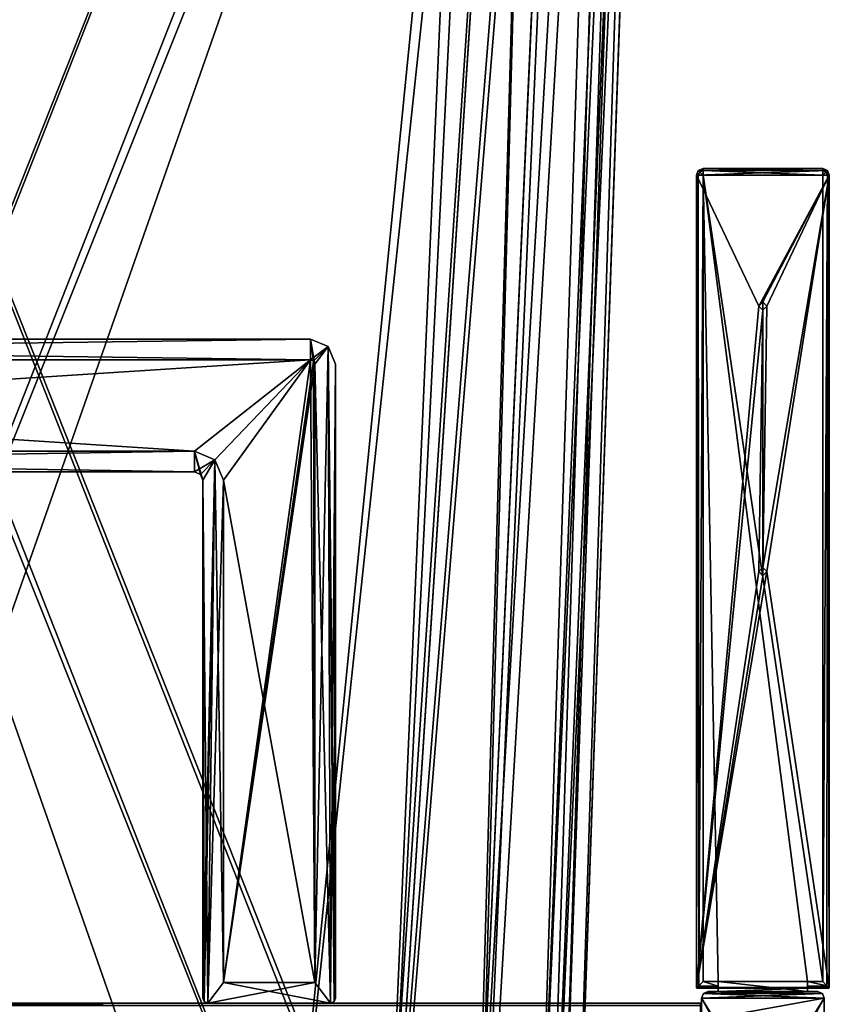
# Model space of a CAD drawing. Header units: millimetres. Extents: x -294 to 294, y -42 to 416.
# Tile 195 of 236: x 170 to 268, y 69 to 188. Entities that reach past the tile are written whole.
import ezdxf

# ---------------------------------------------------------------- set-up
doc = ezdxf.new("R2010")
doc.units = ezdxf.units.MM
doc.header["$LTSCALE"] = 65.185185
for name, color, linetype in [('10', 7, 'CONTINUOUS'), ('100', 7, 'CONTINUOUS'), ('101', 7, 'CONTINUOUS'), ('102', 7, 'CONTINUOUS'), ('103', 7, 'CONTINUOUS'), ('104', 7, 'CONTINUOUS'), ('11', 7, 'CONTINUOUS'), ('12', 7, 'CONTINUOUS'), ('2994', 7, 'CONTINUOUS'), ('2997', 7, 'CONTINUOUS'), ('3008', 7, 'CONTINUOUS'), ('3042', 7, 'CONTINUOUS'), ('3058', 7, 'CONTINUOUS'), ('3095', 7, 'CONTINUOUS'), ('3178', 7, 'CONTINUOUS'), ('3200', 7, 'CONTINUOUS'), ('3222', 7, 'CONTINUOUS'), ('3331', 7, 'CONTINUOUS'), ('63', 7, 'CONTINUOUS'), ('65', 7, 'CONTINUOUS'), ('68', 7, 'CONTINUOUS'), ('69', 7, 'CONTINUOUS'), ('70', 7, 'CONTINUOUS'), ('71', 7, 'CONTINUOUS'), ('72', 7, 'CONTINUOUS'), ('73', 7, 'CONTINUOUS'), ('74', 7, 'CONTINUOUS'), ('75', 7, 'CONTINUOUS'), ('76', 7, 'CONTINUOUS'), ('786', 7, 'CONTINUOUS'), ('787', 7, 'CONTINUOUS'), ('788', 7, 'CONTINUOUS'), ('789', 7, 'CONTINUOUS'), ('790', 7, 'CONTINUOUS'), ('791', 7, 'CONTINUOUS'), ('792', 7, 'CONTINUOUS'), ('793', 7, 'CONTINUOUS'), ('794', 7, 'CONTINUOUS'), ('795', 7, 'CONTINUOUS'), ('796', 7, 'CONTINUOUS'), ('797', 7, 'CONTINUOUS'), ('798', 7, 'CONTINUOUS'), ('799', 7, 'CONTINUOUS'), ('800', 7, 'CONTINUOUS'), ('801', 7, 'CONTINUOUS'), ('802', 7, 'CONTINUOUS'), ('803', 7, 'CONTINUOUS'), ('804', 7, 'CONTINUOUS'), ('805', 7, 'CONTINUOUS'), ('806', 7, 'CONTINUOUS'), ('807', 7, 'CONTINUOUS'), ('808', 7, 'CONTINUOUS'), ('814', 7, 'CONTINUOUS'), ('84', 7, 'CONTINUOUS'), ('85', 7, 'CONTINUOUS'), ('850', 7, 'CONTINUOUS'), ('851', 7, 'CONTINUOUS'), ('86', 7, 'CONTINUOUS'), ('87', 7, 'CONTINUOUS'), ('88', 7, 'CONTINUOUS'), ('89', 7, 'CONTINUOUS'), ('899', 7, 'CONTINUOUS'), ('9', 7, 'CONTINUOUS'), ('90', 7, 'CONTINUOUS'), ('900', 7, 'CONTINUOUS'), ('901', 7, 'CONTINUOUS'), ('902', 7, 'CONTINUOUS'), ('905', 7, 'CONTINUOUS'), ('906', 7, 'CONTINUOUS'), ('93', 7, 'CONTINUOUS'), ('95', 7, 'CONTINUOUS'), ('96', 7, 'CONTINUOUS'), ('99', 7, 'CONTINUOUS')]:
    doc.layers.add(name, color=color, linetype=linetype)

msp = doc.modelspace()

# ---------------------------------------------------------------- linework, layer by layer
at = {"layer": '10', "color": 250, "linetype": 'Continuous', "true_color": 0x404040}
for points in [[(252, -16, -447), (252, 69, -432.59), (252, 68.71, -431.89), (252, -16, -447)], [(252, 69, -432.59), (252, -16, -447), (252, 69, -446), (252, 69, -432.59)], [(252, 69, -446), (252, -16, -447), (252, 68.71, -446.71), (252, 69, -446)]]:
    msp.add_3dface(points, dxfattribs=at)
at = {"layer": '100', "color": 250, "linetype": 'Continuous', "true_color": 0x404040}
for points in [[(205.5, 146, -446.3), (205.5, 71.5, -446.3), (205.5, 146, -440.55), (205.5, 146, -446.3)], [(205.5, 71.5, -446.3), (205.5, 71.5, -440.55), (205.5, 146, -440.55), (205.5, 71.5, -446.3)]]:
    msp.add_3dface(points, dxfattribs=at)
at = {"layer": '101', "color": 250, "linetype": 'Continuous', "true_color": 0x404040}
for points in [[(205.5, 71.5, -446.3), (194.5, 71.5, -446.3), (205.5, 71.5, -440.55), (205.5, 71.5, -446.3)], [(194.5, 71.5, -446.3), (194.5, 71.5, -440.55), (205.5, 71.5, -440.55), (194.5, 71.5, -446.3)]]:
    msp.add_3dface(points, dxfattribs=at)
at = {"layer": '102', "color": 250, "linetype": 'Continuous', "true_color": 0x404040}
for points in [[(194.5, 71.5, -446.3), (194.5, 132, -446.3), (194.5, 71.5, -440.55), (194.5, 71.5, -446.3)], [(194.5, 132, -446.3), (194.5, 132, -440.55), (194.5, 71.5, -440.55), (194.5, 132, -446.3)]]:
    msp.add_3dface(points, dxfattribs=at)
at = {"layer": '103', "color": 250, "linetype": 'Continuous', "true_color": 0x404040}
for points in [[(193.47, 134.47, -446.3), (191, 135.5, -446.3), (193.47, 134.47, -440.55), (193.47, 134.47, -446.3)], [(191, 135.5, -446.3), (191, 135.5, -440.55), (193.47, 134.47, -440.55), (191, 135.5, -446.3)], [(194.5, 132, -446.3), (193.47, 134.47, -446.3), (194.5, 132, -440.55), (194.5, 132, -446.3)], [(193.47, 134.47, -446.3), (193.47, 134.47, -440.55), (194.5, 132, -440.55), (193.47, 134.47, -446.3)]]:
    msp.add_3dface(points, dxfattribs=at)
at = {"layer": '104', "color": 250, "linetype": 'Continuous', "true_color": 0x404040}
for points in [[(191, 135.5, -446.3), (34, 135.5, -446.3), (191, 135.5, -440.55), (191, 135.5, -446.3)], [(34, 135.5, -446.3), (34, 135.5, -440.55), (191, 135.5, -440.55), (34, 135.5, -446.3)]]:
    msp.add_3dface(points, dxfattribs=at)
at = {"layer": '11', "color": 250, "linetype": 'Continuous', "true_color": 0x404040}
for points in [[(-252, 69, -446), (-252, 69, -432.59), (252, 69, -432.59), (-252, 69, -446)], [(-252, 69, -446), (252, 69, -432.59), (252, 69, -446), (-252, 69, -446)]]:
    msp.add_3dface(points, dxfattribs=at)
at = {"layer": '12', "color": 250, "linetype": 'Continuous', "true_color": 0x404040}
for points in [[(-252, 68.71, -446.71), (-252, 69, -446), (252, 68.71, -446.71), (-252, 68.71, -446.71)], [(-252, 69, -446), (252, 69, -446), (252, 68.71, -446.71), (-252, 69, -446)]]:
    msp.add_3dface(points, dxfattribs=at)
at = {"layer": '2994', "linetype": 'Continuous'}
for points in [[(245.3, 327, -27.32), (245.3, 327, -319.68), (235.24, 38.79, -301.14), (245.3, 327, -27.32)], [(235.24, 38.79, -45.86), (245.3, 327, -27.32), (235.24, 38.79, -46.54), (235.24, 38.79, -45.86)], [(235.24, 38.79, -46.54), (245.3, 327, -27.32), (235.24, 38.79, -300.46), (235.24, 38.79, -46.54)], [(235.24, 38.79, -300.46), (245.3, 327, -27.32), (235.24, 38.79, -301.14), (235.24, 38.79, -300.46)]]:
    msp.add_3dface(points, dxfattribs=at)
at = {"layer": '2997', "linetype": 'Continuous'}
for points in [[(233.18, 327, -15.2), (237.82, 327, -16.12), (214.64, 38.79, -25.26), (233.18, 327, -15.2)], [(214.64, 38.79, -25.26), (237.82, 327, -16.12), (224.94, 38.65, -28.02), (214.64, 38.79, -25.26)], [(237.82, 327, -16.12), (241.75, 327, -18.74), (224.94, 38.65, -28.02), (237.82, 327, -16.12)], [(224.94, 38.65, -28.02), (241.75, 327, -18.74), (232.47, 38.65, -35.56), (224.94, 38.65, -28.02)], [(245.3, 327, -27.32), (235.24, 38.79, -45.86), (232.47, 38.65, -35.56), (245.3, 327, -27.32)], [(244.38, 327, -22.67), (245.3, 327, -27.32), (232.47, 38.65, -35.56), (244.38, 327, -22.67)], [(241.75, 327, -18.74), (244.38, 327, -22.67), (232.47, 38.65, -35.56), (241.75, 327, -18.74)]]:
    msp.add_3dface(points, dxfattribs=at)
at = {"layer": '3008', "linetype": 'Continuous'}
for points in [[(233.18, 327, -15.2), (214.64, 38.79, -25.26), (100.32, 327, -15.2), (233.18, 327, -15.2)], [(214.64, 38.79, -25.26), (213.96, 38.79, -25.26), (100.32, 327, -15.2), (214.64, 38.79, -25.26)], [(100.32, 327, -15.2), (213.96, 38.79, -25.26), (119.54, 38.79, -25.26), (100.32, 327, -15.2)]]:
    msp.add_3dface(points, dxfattribs=at)
at = {"layer": '3042', "linetype": 'Continuous'}
for points in [[(224.94, 38.65, -318.98), (233.18, 327, -331.8), (214.64, 38.79, -321.74), (224.94, 38.65, -318.98)], [(237.83, 327, -330.88), (233.18, 327, -331.8), (224.94, 38.65, -318.98), (237.83, 327, -330.88)], [(241.76, 327, -328.25), (237.83, 327, -330.88), (224.94, 38.65, -318.98), (241.76, 327, -328.25)], [(232.47, 38.65, -311.44), (241.76, 327, -328.25), (224.94, 38.65, -318.98), (232.47, 38.65, -311.44)], [(235.24, 38.79, -301.14), (244.38, 327, -324.32), (232.47, 38.65, -311.44), (235.24, 38.79, -301.14)], [(244.38, 327, -324.32), (241.76, 327, -328.25), (232.47, 38.65, -311.44), (244.38, 327, -324.32)], [(235.24, 38.79, -301.14), (245.3, 327, -319.68), (244.38, 327, -324.32), (235.24, 38.79, -301.14)]]:
    msp.add_3dface(points, dxfattribs=at)
at = {"layer": '3058', "linetype": 'Continuous'}
for points in [[(118.86, 38.79, -321.74), (233.18, 327, -331.8), (100.32, 327, -331.8), (118.86, 38.79, -321.74)], [(119.54, 38.79, -321.74), (233.18, 327, -331.8), (118.86, 38.79, -321.74), (119.54, 38.79, -321.74)], [(213.96, 38.79, -321.74), (233.18, 327, -331.8), (119.54, 38.79, -321.74), (213.96, 38.79, -321.74)], [(214.64, 38.79, -321.74), (233.18, 327, -331.8), (213.96, 38.79, -321.74), (214.64, 38.79, -321.74)]]:
    msp.add_3dface(points, dxfattribs=at)
at = {"layer": '3095', "linetype": 'Continuous'}
for points in [[(247.06, 325.6, -27.4), (236.21, 15, -47.39), (245.46, 280, -34.1), (247.06, 325.6, -27.4)], [(247.06, 325.6, -319.6), (245.46, 280, -312.9), (236.21, 15, -286.52), (247.06, 325.6, -319.6)], [(236.21, 15, -299.61), (247.06, 325.6, -319.6), (236.21, 15, -286.52), (236.21, 15, -299.61)], [(245.46, 280, -312.9), (245.46, 280, -311.1), (236.21, 15, -47.39), (245.46, 280, -312.9)], [(236.21, 15, -47.39), (245.46, 280, -311.1), (245.46, 280, -35.9), (236.21, 15, -47.39)], [(236.21, 15, -60.48), (245.46, 280, -312.9), (236.21, 15, -47.39), (236.21, 15, -60.48)], [(245.46, 280, -312.9), (236.21, 15, -60.48), (236.21, 15, -286.52), (245.46, 280, -312.9)], [(245.46, 280, -34.1), (236.21, 15, -47.39), (245.46, 280, -35.9), (245.46, 280, -34.1)]]:
    msp.add_3dface(points, dxfattribs=at)
at = {"layer": '3178', "linetype": 'Continuous'}
for points in [[(233.1, 325.6, -333.56), (213.11, 15, -322.71), (226.4, 280, -331.96), (233.1, 325.6, -333.56)], [(213.11, 15, -322.71), (200.02, 15, -322.71), (107.1, 280, -331.96), (213.11, 15, -322.71)], [(200.02, 15, -322.71), (133.48, 15, -322.71), (107.1, 280, -331.96), (200.02, 15, -322.71)], [(108.9, 280, -331.96), (213.11, 15, -322.71), (107.1, 280, -331.96), (108.9, 280, -331.96)], [(224.6, 280, -331.96), (213.11, 15, -322.71), (108.9, 280, -331.96), (224.6, 280, -331.96)], [(226.4, 280, -331.96), (213.11, 15, -322.71), (224.6, 280, -331.96), (226.4, 280, -331.96)]]:
    msp.add_3dface(points, dxfattribs=at)
at = {"layer": '3200', "linetype": 'Continuous'}
for points in [[(233.1, 325.6, -13.44), (200.02, 15, -24.29), (213.11, 15, -24.29), (233.1, 325.6, -13.44)], [(200.02, 15, -24.29), (233.1, 325.6, -13.44), (226.4, 280, -15.04), (200.02, 15, -24.29)], [(108.9, 280, -15.04), (120.39, 15, -24.29), (224.6, 280, -15.04), (108.9, 280, -15.04)], [(120.39, 15, -24.29), (133.48, 15, -24.29), (226.4, 280, -15.04), (120.39, 15, -24.29)], [(224.6, 280, -15.04), (120.39, 15, -24.29), (226.4, 280, -15.04), (224.6, 280, -15.04)], [(133.48, 15, -24.29), (200.02, 15, -24.29), (226.4, 280, -15.04), (133.48, 15, -24.29)]]:
    msp.add_3dface(points, dxfattribs=at)
at = {"layer": '3222', "linetype": 'Continuous'}
for points in [[(233.1, 325.6, -13.44), (213.11, 15, -24.29), (224.67, 15, -27.38), (233.1, 325.6, -13.44)], [(242.96, 325.6, -17.52), (238.43, 325.6, -14.5), (224.67, 15, -27.38), (242.96, 325.6, -17.52)], [(242.96, 325.6, -17.52), (224.67, 15, -27.38), (233.11, 15, -35.82), (242.96, 325.6, -17.52)], [(238.43, 325.6, -14.5), (233.1, 325.6, -13.44), (224.67, 15, -27.38), (238.43, 325.6, -14.5)], [(246, 325.6, -22.06), (242.96, 325.6, -17.52), (233.11, 15, -35.82), (246, 325.6, -22.06)], [(236.21, 15, -47.39), (246, 325.6, -22.06), (233.11, 15, -35.82), (236.21, 15, -47.39)], [(247.06, 325.6, -27.4), (246, 325.6, -22.06), (236.21, 15, -47.39), (247.06, 325.6, -27.4)]]:
    msp.add_3dface(points, dxfattribs=at)
at = {"layer": '3331', "linetype": 'Continuous'}
for points in [[(233.1, 325.6, -333.56), (238.44, 325.6, -332.5), (213.11, 15, -322.71), (233.1, 325.6, -333.56)], [(238.44, 325.6, -332.5), (224.66, 15, -319.62), (213.11, 15, -322.71), (238.44, 325.6, -332.5)], [(238.44, 325.6, -332.5), (242.96, 325.6, -329.48), (224.66, 15, -319.62), (238.44, 325.6, -332.5)], [(242.96, 325.6, -329.48), (233.12, 15, -311.17), (224.66, 15, -319.62), (242.96, 325.6, -329.48)], [(242.96, 325.6, -329.48), (245.99, 325.6, -324.94), (233.12, 15, -311.17), (242.96, 325.6, -329.48)], [(245.99, 325.6, -324.94), (247.06, 325.6, -319.6), (233.12, 15, -311.17), (245.99, 325.6, -324.94)], [(247.06, 325.6, -319.6), (236.21, 15, -299.61), (233.12, 15, -311.17), (247.06, 325.6, -319.6)]]:
    msp.add_3dface(points, dxfattribs=at)
at = {"layer": '63', "color": 250, "linetype": 'Continuous', "true_color": 0x404040}
for points in [[(20, 149, -446.3), (205, 149, -446.3), (20, 146.5, -446.3), (20, 149, -446.3)], [(20, 146.5, -446.3), (205, 149, -446.3), (205, 146.5, -446.3), (20, 146.5, -446.3)], [(205, 149, -446.3), (207.12, 148.12, -446.3), (205, 146.5, -446.3), (205, 149, -446.3)], [(205, 146.5, -446.3), (207.12, 148.12, -446.3), (205.35, 146.35, -446.3), (205, 146.5, -446.3)], [(205.35, 146.35, -446.3), (207.12, 148.12, -446.3), (205.5, 146, -446.3), (205.35, 146.35, -446.3)], [(207.12, 148.12, -446.3), (207.4, 69, -446.3), (205.5, 71.5, -446.3), (207.12, 148.12, -446.3)], [(205.5, 146, -446.3), (207.12, 148.12, -446.3), (205.5, 71.5, -446.3), (205.5, 146, -446.3)], [(208, 146, -446.3), (207.4, 69, -446.3), (207.12, 148.12, -446.3), (208, 146, -446.3)], [(207.82, 69.18, -446.3), (207.4, 69, -446.3), (208, 146, -446.3), (207.82, 69.18, -446.3)], [(208, 69.6, -446.3), (207.82, 69.18, -446.3), (208, 146, -446.3), (208, 69.6, -446.3)], [(191, 133, -446.3), (34, 133, -446.3), (191, 135.5, -446.3), (191, 133, -446.3)], [(191, 135.5, -446.3), (34, 133, -446.3), (34, 135.5, -446.3), (191, 135.5, -446.3)], [(193.47, 134.47, -446.3), (191, 133, -446.3), (191, 135.5, -446.3), (193.47, 134.47, -446.3)], [(191.71, 132.71, -446.3), (191, 133, -446.3), (193.47, 134.47, -446.3), (191.71, 132.71, -446.3)], [(192, 132, -446.3), (191.71, 132.71, -446.3), (193.47, 134.47, -446.3), (192, 132, -446.3)], [(192, 69.6, -446.3), (192, 132, -446.3), (193.47, 134.47, -446.3), (192, 69.6, -446.3)], [(192.18, 69.18, -446.3), (192, 69.6, -446.3), (193.47, 134.47, -446.3), (192.18, 69.18, -446.3)], [(192.6, 69, -446.3), (192.18, 69.18, -446.3), (193.47, 134.47, -446.3), (192.6, 69, -446.3)], [(194.5, 132, -446.3), (192.6, 69, -446.3), (193.47, 134.47, -446.3), (194.5, 132, -446.3)], [(194.5, 71.5, -446.3), (192.6, 69, -446.3), (194.5, 132, -446.3), (194.5, 71.5, -446.3)], [(207.4, 69, -446.3), (192.6, 69, -446.3), (205.5, 71.5, -446.3), (207.4, 69, -446.3)], [(205.5, 71.5, -446.3), (192.6, 69, -446.3), (194.5, 71.5, -446.3), (205.5, 71.5, -446.3)]]:
    msp.add_3dface(points, dxfattribs=at)
at = {"layer": '65', "color": 250, "linetype": 'Continuous', "true_color": 0x404040}
for points in [[(205, 149, -432.3), (20, 149, -432.3), (205, 146.5, -432.3), (205, 149, -432.3)], [(205, 146.5, -432.3), (20, 149, -432.3), (20, 146.5, -432.3), (205, 146.5, -432.3)], [(207.12, 148.12, -432.3), (205, 149, -432.3), (205.5, 146, -432.3), (207.12, 148.12, -432.3)], [(205.5, 146, -432.3), (205, 149, -432.3), (205.35, 146.35, -432.3), (205.5, 146, -432.3)], [(205.35, 146.35, -432.3), (205, 149, -432.3), (205, 146.5, -432.3), (205.35, 146.35, -432.3)], [(207.4, 69, -432.3), (207.12, 148.12, -432.3), (205.5, 146, -432.3), (207.4, 69, -432.3)], [(208, 146, -432.3), (207.12, 148.12, -432.3), (208, 69.6, -432.3), (208, 146, -432.3)], [(208, 69.6, -432.3), (207.12, 148.12, -432.3), (207.82, 69.18, -432.3), (208, 69.6, -432.3)], [(207.82, 69.18, -432.3), (207.12, 148.12, -432.3), (207.4, 69, -432.3), (207.82, 69.18, -432.3)], [(205.5, 71.5, -432.3), (207.4, 69, -432.3), (205.5, 146, -432.3), (205.5, 71.5, -432.3)], [(34, 133, -432.3), (191, 133, -432.3), (34, 135.5, -432.3), (34, 133, -432.3)], [(34, 135.5, -432.3), (191, 133, -432.3), (191, 135.5, -432.3), (34, 135.5, -432.3)], [(191.71, 132.71, -432.3), (192, 132, -432.3), (191, 135.5, -432.3), (191.71, 132.71, -432.3)], [(191, 135.5, -432.3), (192, 132, -432.3), (193.47, 134.47, -432.3), (191, 135.5, -432.3)], [(191, 133, -432.3), (191.71, 132.71, -432.3), (191, 135.5, -432.3), (191, 133, -432.3)], [(192, 132, -432.3), (192.6, 69, -432.3), (193.47, 134.47, -432.3), (192, 132, -432.3)], [(193.47, 134.47, -432.3), (192.6, 69, -432.3), (194.5, 71.5, -432.3), (193.47, 134.47, -432.3)], [(194.5, 132, -432.3), (193.47, 134.47, -432.3), (194.5, 71.5, -432.3), (194.5, 132, -432.3)], [(192.18, 69.18, -432.3), (192.6, 69, -432.3), (192, 132, -432.3), (192.18, 69.18, -432.3)], [(192, 69.6, -432.3), (192.18, 69.18, -432.3), (192, 132, -432.3), (192, 69.6, -432.3)], [(192.6, 69, -432.3), (207.4, 69, -432.3), (194.5, 71.5, -432.3), (192.6, 69, -432.3)], [(194.5, 71.5, -432.3), (207.4, 69, -432.3), (205.5, 71.5, -432.3), (194.5, 71.5, -432.3)]]:
    msp.add_3dface(points, dxfattribs=at)
at = {"layer": '68', "color": 250, "linetype": 'Continuous', "true_color": 0x404040}
for points in [[(205, 149, -446.3), (20, 149, -446.3), (205, 149, -432.3), (205, 149, -446.3)], [(20, 149, -446.3), (20, 149, -432.3), (205, 149, -432.3), (20, 149, -446.3)]]:
    msp.add_3dface(points, dxfattribs=at)
at = {"layer": '69', "color": 250, "linetype": 'Continuous', "true_color": 0x404040}
for points in [[(207.12, 148.12, -446.3), (205, 149, -446.3), (207.12, 148.12, -432.3), (207.12, 148.12, -446.3)], [(205, 149, -446.3), (205, 149, -432.3), (207.12, 148.12, -432.3), (205, 149, -446.3)], [(208, 146, -446.3), (207.12, 148.12, -446.3), (208, 146, -432.3), (208, 146, -446.3)], [(207.12, 148.12, -446.3), (207.12, 148.12, -432.3), (208, 146, -432.3), (207.12, 148.12, -446.3)]]:
    msp.add_3dface(points, dxfattribs=at)
at = {"layer": '70', "color": 250, "linetype": 'Continuous', "true_color": 0x404040}
for points in [[(208, 69.6, -446.3), (208, 146, -446.3), (208, 69.6, -432.3), (208, 69.6, -446.3)], [(208, 146, -446.3), (208, 146, -432.3), (208, 69.6, -432.3), (208, 146, -446.3)]]:
    msp.add_3dface(points, dxfattribs=at)
at = {"layer": '71', "color": 250, "linetype": 'Continuous', "true_color": 0x404040}
for points in [[(207.4, 69, -446.3), (207.82, 69.18, -446.3), (207.4, 69, -432.3), (207.4, 69, -446.3)], [(207.82, 69.18, -446.3), (207.82, 69.18, -432.3), (207.4, 69, -432.3), (207.82, 69.18, -446.3)], [(207.82, 69.18, -446.3), (208, 69.6, -446.3), (207.82, 69.18, -432.3), (207.82, 69.18, -446.3)], [(208, 69.6, -446.3), (208, 69.6, -432.3), (207.82, 69.18, -432.3), (208, 69.6, -446.3)]]:
    msp.add_3dface(points, dxfattribs=at)
at = {"layer": '72', "color": 250, "linetype": 'Continuous', "true_color": 0x404040}
for points in [[(192.6, 69, -446.3), (207.4, 69, -446.3), (192.6, 69, -432.3), (192.6, 69, -446.3)], [(207.4, 69, -446.3), (207.4, 69, -432.3), (192.6, 69, -432.3), (207.4, 69, -446.3)]]:
    msp.add_3dface(points, dxfattribs=at)
at = {"layer": '73', "color": 250, "linetype": 'Continuous', "true_color": 0x404040}
for points in [[(192, 69.6, -446.3), (192.18, 69.18, -446.3), (192, 69.6, -432.3), (192, 69.6, -446.3)], [(192.18, 69.18, -446.3), (192.18, 69.18, -432.3), (192, 69.6, -432.3), (192.18, 69.18, -446.3)], [(192.18, 69.18, -446.3), (192.6, 69, -446.3), (192.18, 69.18, -432.3), (192.18, 69.18, -446.3)], [(192.6, 69, -446.3), (192.6, 69, -432.3), (192.18, 69.18, -432.3), (192.6, 69, -446.3)]]:
    msp.add_3dface(points, dxfattribs=at)
at = {"layer": '74', "color": 250, "linetype": 'Continuous', "true_color": 0x404040}
for points in [[(192, 132, -446.3), (192, 69.6, -446.3), (192, 132, -432.3), (192, 132, -446.3)], [(192, 69.6, -446.3), (192, 69.6, -432.3), (192, 132, -432.3), (192, 69.6, -446.3)]]:
    msp.add_3dface(points, dxfattribs=at)
at = {"layer": '75', "color": 250, "linetype": 'Continuous', "true_color": 0x404040}
for points in [[(191, 133, -446.3), (191.71, 132.71, -446.3), (191, 133, -432.3), (191, 133, -446.3)], [(191.71, 132.71, -446.3), (191.71, 132.71, -432.3), (191, 133, -432.3), (191.71, 132.71, -446.3)], [(191.71, 132.71, -446.3), (192, 132, -446.3), (191.71, 132.71, -432.3), (191.71, 132.71, -446.3)], [(192, 132, -446.3), (192, 132, -432.3), (191.71, 132.71, -432.3), (192, 132, -446.3)]]:
    msp.add_3dface(points, dxfattribs=at)
at = {"layer": '76', "color": 250, "linetype": 'Continuous', "true_color": 0x404040}
for points in [[(34, 133, -446.3), (191, 133, -446.3), (34, 133, -432.3), (34, 133, -446.3)], [(191, 133, -446.3), (191, 133, -432.3), (34, 133, -432.3), (191, 133, -446.3)]]:
    msp.add_3dface(points, dxfattribs=at)
at = {"layer": '786', "color": 250, "linetype": 'Continuous', "true_color": 0x404040}
for points in [[(251.72, 169.33), (251.49, 168.76), (267.28, 169.33), (251.72, 169.33)], [(267.28, 169.33), (251.49, 168.76), (267.51, 168.76), (267.28, 169.33)], [(251.49, 168.76), (251.49, 70.9), (259, 153), (251.49, 168.76)], [(267.51, 168.76), (251.49, 168.76), (259, 153), (267.51, 168.76)], [(252.29, 169.56), (251.72, 169.33), (266.71, 169.56), (252.29, 169.56)], [(266.71, 169.56), (251.72, 169.33), (267.28, 169.33), (266.71, 169.56)], [(259.5, 153.5), (267.51, 168.76), (259, 153), (259.5, 153.5)], [(260, 153), (267.51, 168.76), (259.5, 153.5), (260, 153)], [(267.51, 168.76), (260, 153), (259.5, 121.5), (267.51, 168.76)], [(260, 121), (267.51, 168.76), (259.5, 121.5), (260, 121)], [(267.51, 70.9), (267.51, 168.76), (260, 121), (267.51, 70.9)], [(259, 153), (251.49, 70.9), (259.5, 152.5), (259, 153)], [(259.5, 152.5), (251.49, 70.9), (259, 121), (259.5, 152.5)], [(259.5, 121.5), (259.5, 152.5), (259, 121), (259.5, 121.5)], [(260, 153), (259.5, 152.5), (259.5, 121.5), (260, 153)], [(251.49, 70.9), (267.51, 70.9), (260, 121), (251.49, 70.9)], [(251.49, 70.9), (260, 121), (259.5, 120.5), (251.49, 70.9)], [(259, 121), (251.49, 70.9), (259.5, 120.5), (259, 121)], [(251.49, 70.9), (251.52, 70.83), (267.51, 70.9), (251.49, 70.9)], [(267.51, 70.9), (251.52, 70.83), (267.48, 70.83), (267.51, 70.9)], [(251.52, 70.83), (251.59, 70.8), (267.48, 70.83), (251.52, 70.83)], [(251.59, 70.8), (254.1, 70.8), (267.48, 70.83), (251.59, 70.8)], [(266.9, 69.6), (266.67, 70.17), (252.1, 69.6), (266.9, 69.6)], [(252.1, 69.6), (266.67, 70.17), (252.33, 70.17), (252.1, 69.6)], [(254.1, 70.4), (252.9, 70.4), (252.33, 70.17), (254.1, 70.4)], [(264.9, 70.4), (254.1, 70.4), (252.33, 70.17), (264.9, 70.4)], [(266.1, 70.4), (264.9, 70.4), (252.33, 70.17), (266.1, 70.4)], [(266.67, 70.17), (266.1, 70.4), (252.33, 70.17), (266.67, 70.17)], [(267.48, 70.83), (254.1, 70.8), (264.9, 70.8), (267.48, 70.83)], [(254.1, 70.8), (254.1, 70.4), (264.9, 70.8), (254.1, 70.8)], [(264.9, 70.8), (254.1, 70.4), (264.9, 70.4), (264.9, 70.8)], [(267.41, 70.8), (267.48, 70.83), (264.9, 70.8), (267.41, 70.8)], [(266.9, 69.6), (252.1, 69.6), (259, 57), (266.9, 69.6)], [(252.1, 69.6), (252.1, 5.82), (259, 57), (252.1, 69.6)], [(259.5, 57.5), (266.9, 69.6), (259, 57), (259.5, 57.5)], [(260, 57), (266.9, 69.6), (259.5, 57.5), (260, 57)], [(266.9, 28.8), (266.9, 69.6), (260, 57), (266.9, 28.8)]]:
    msp.add_3dface(points, dxfattribs=at)
at = {"layer": '787', "color": 250, "linetype": 'Continuous', "true_color": 0x404040}
for points in [[(252.9, 70.4), (254.1, 70.4), (254.1, 70.4, -18.5), (252.9, 70.4)], [(252.9, 70.4), (254.1, 70.4, -18.5), (266.1, 70.4, -447), (252.9, 70.4)], [(252.9, 70.4, -447), (252.9, 70.4), (266.1, 70.4, -447), (252.9, 70.4, -447)], [(266.1, 70.4, -447), (254.1, 70.4, -18.5), (264.9, 70.4, -18.5), (266.1, 70.4, -447)], [(264.9, 70.4), (266.1, 70.4), (266.1, 70.4, -447), (264.9, 70.4)], [(264.9, 70.4), (266.1, 70.4, -447), (264.9, 70.4, -18.5), (264.9, 70.4)]]:
    msp.add_3dface(points, dxfattribs=at)
at = {"layer": '788', "color": 250, "linetype": 'Continuous', "true_color": 0x404040}
for points in [[(264.9, 71.6, -18.5), (254.1, 71.6, -18.5), (252.29, 168.76, -18.5), (264.9, 71.6, -18.5)], [(252.29, 168.76, -18.5), (254.1, 71.6, -18.5), (252.29, 71.6, -18.5), (252.29, 168.76, -18.5)], [(266.71, 71.6, -18.5), (264.9, 71.6, -18.5), (252.29, 168.76, -18.5), (266.71, 71.6, -18.5)], [(266.71, 168.76, -18.5), (266.71, 71.6, -18.5), (252.29, 168.76, -18.5), (266.71, 168.76, -18.5)], [(264.9, 70.4, -18.5), (254.1, 70.4, -18.5), (254.1, 71.6, -18.5), (264.9, 70.4, -18.5)], [(264.9, 70.4, -18.5), (254.1, 71.6, -18.5), (264.9, 71.6, -18.5), (264.9, 70.4, -18.5)]]:
    msp.add_3dface(points, dxfattribs=at)
at = {"layer": '789', "color": 250, "linetype": 'Continuous', "true_color": 0x404040}
for points in [[(251.78, 71.09, -18.31), (252.29, 71.6, -18.5), (254.1, 71.03, -18.27), (251.78, 71.09, -18.31)], [(252.29, 71.6, -18.5), (254.1, 71.6, -18.5), (254.1, 71.03, -18.27), (252.29, 71.6, -18.5)], [(251.52, 70.83, -17.91), (251.78, 71.09, -18.31), (254.1, 71.03, -18.27), (251.52, 70.83, -17.91)], [(254.1, 70.8, -17.7), (251.52, 70.83, -17.91), (254.1, 71.03, -18.27), (254.1, 70.8, -17.7)], [(251.55, 70.81, -17.81), (251.52, 70.83, -17.91), (254.1, 70.8, -17.7), (251.55, 70.81, -17.81)], [(251.59, 70.8, -17.7), (251.55, 70.81, -17.81), (254.1, 70.8, -17.7), (251.59, 70.8, -17.7)]]:
    msp.add_3dface(points, dxfattribs=at)
at = {"layer": '790', "color": 250, "linetype": 'Continuous', "true_color": 0x404040}
for points in [[(251.49, 70.9, -17.7), (251.49, 168.76, -17.7), (251.72, 168.76, -18.27), (251.49, 70.9, -17.7)], [(251.5, 70.86, -17.81), (251.49, 70.9, -17.7), (251.72, 168.76, -18.27), (251.5, 70.86, -17.81)], [(251.52, 70.83, -17.91), (251.5, 70.86, -17.81), (251.72, 168.76, -18.27), (251.52, 70.83, -17.91)], [(251.78, 71.09, -18.31), (251.52, 70.83, -17.91), (251.72, 168.76, -18.27), (251.78, 71.09, -18.31)], [(252.29, 168.76, -18.5), (251.78, 71.09, -18.31), (251.72, 168.76, -18.27), (252.29, 168.76, -18.5)], [(252.29, 168.76, -18.5), (252.29, 71.6, -18.5), (251.78, 71.09, -18.31), (252.29, 168.76, -18.5)]]:
    msp.add_3dface(points, dxfattribs=at)
at = {"layer": '791', "color": 250, "linetype": 'Continuous', "true_color": 0x404040}
for points in [[(251.49, 70.9), (251.49, 168.76), (251.49, 70.9, -17.7), (251.49, 70.9)], [(251.49, 168.76), (251.49, 168.76, -17.7), (251.49, 70.9, -17.7), (251.49, 168.76)]]:
    msp.add_3dface(points, dxfattribs=at)
at = {"layer": '792', "color": 250, "linetype": 'Continuous', "true_color": 0x404040}
for points in [[(251.49, 168.76), (251.72, 169.33), (251.49, 168.76, -17.7), (251.49, 168.76)], [(251.49, 168.76, -17.7), (251.72, 169.33), (251.72, 169.33, -17.7), (251.49, 168.76, -17.7)], [(251.72, 169.33), (252.29, 169.56), (251.72, 169.33, -17.7), (251.72, 169.33)], [(252.29, 169.56), (252.29, 169.56, -17.7), (251.72, 169.33, -17.7), (252.29, 169.56)]]:
    msp.add_3dface(points, dxfattribs=at)
at = {"layer": '793', "color": 250, "linetype": 'Continuous', "true_color": 0x404040}
for points in [[(252.29, 169.56), (266.71, 169.56), (266.71, 169.56, -17.7), (252.29, 169.56)], [(252.29, 169.56, -17.7), (252.29, 169.56), (266.71, 169.56, -17.7), (252.29, 169.56, -17.7)]]:
    msp.add_3dface(points, dxfattribs=at)
at = {"layer": '794', "color": 250, "linetype": 'Continuous', "true_color": 0x404040}
for points in [[(252.29, 169.56, -17.7), (266.71, 169.56, -17.7), (266.71, 169.33, -18.27), (252.29, 169.56, -17.7)], [(252.29, 169.56, -17.7), (266.71, 169.33, -18.27), (252.29, 169.33, -18.27), (252.29, 169.56, -17.7)], [(266.71, 168.76, -18.5), (252.29, 168.76, -18.5), (252.29, 169.33, -18.27), (266.71, 168.76, -18.5)], [(266.71, 169.33, -18.27), (266.71, 168.76, -18.5), (252.29, 169.33, -18.27), (266.71, 169.33, -18.27)]]:
    msp.add_3dface(points, dxfattribs=at)
at = {"layer": '795', "color": 250, "linetype": 'Continuous', "true_color": 0x404040}
for points in [[(266.71, 169.33, -18.27), (266.71, 169.56, -17.7), (267.09, 169.14, -18.29), (266.71, 169.33, -18.27)], [(267.09, 169.14, -18.29), (266.71, 169.56, -17.7), (267.28, 169.33, -17.7), (267.09, 169.14, -18.29)], [(266.71, 168.76, -18.5), (266.71, 169.33, -18.27), (267.09, 169.14, -18.29), (266.71, 168.76, -18.5)], [(266.71, 168.76, -18.5), (267.09, 169.14, -18.29), (267.28, 168.76, -18.27), (266.71, 168.76, -18.5)], [(267.09, 169.14, -18.29), (267.28, 169.33, -17.7), (267.28, 168.76, -18.27), (267.09, 169.14, -18.29)], [(267.28, 169.33, -17.7), (267.51, 168.76, -17.7), (267.28, 168.76, -18.27), (267.28, 169.33, -17.7)]]:
    msp.add_3dface(points, dxfattribs=at)
at = {"layer": '796', "color": 250, "linetype": 'Continuous', "true_color": 0x404040}
for points in [[(266.71, 169.56), (267.28, 169.33), (267.28, 169.33, -17.7), (266.71, 169.56)], [(266.71, 169.56, -17.7), (266.71, 169.56), (267.28, 169.33, -17.7), (266.71, 169.56, -17.7)], [(267.28, 169.33), (267.51, 168.76), (267.28, 169.33, -17.7), (267.28, 169.33)], [(267.28, 169.33, -17.7), (267.51, 168.76), (267.51, 168.76, -17.7), (267.28, 169.33, -17.7)]]:
    msp.add_3dface(points, dxfattribs=at)
at = {"layer": '797', "color": 250, "linetype": 'Continuous', "true_color": 0x404040}
for points in [[(267.51, 168.76), (267.51, 70.9), (267.51, 168.76, -17.7), (267.51, 168.76)], [(267.51, 168.76, -17.7), (267.51, 70.9), (267.51, 70.9, -17.7), (267.51, 168.76, -17.7)]]:
    msp.add_3dface(points, dxfattribs=at)
at = {"layer": '798', "color": 250, "linetype": 'Continuous', "true_color": 0x404040}
for points in [[(266.71, 71.6, -18.5), (266.71, 168.76, -18.5), (267.28, 168.76, -18.27), (266.71, 71.6, -18.5)], [(266.71, 71.6, -18.5), (267.28, 168.76, -18.27), (267.22, 71.09, -18.31), (266.71, 71.6, -18.5)], [(267.22, 71.09, -18.31), (267.28, 168.76, -18.27), (267.48, 70.83, -17.91), (267.22, 71.09, -18.31)], [(267.28, 168.76, -18.27), (267.51, 168.76, -17.7), (267.48, 70.83, -17.91), (267.28, 168.76, -18.27)], [(267.48, 70.83, -17.91), (267.51, 168.76, -17.7), (267.5, 70.86, -17.81), (267.48, 70.83, -17.91)], [(267.51, 168.76, -17.7), (267.51, 70.9, -17.7), (267.5, 70.86, -17.81), (267.51, 168.76, -17.7)]]:
    msp.add_3dface(points, dxfattribs=at)
at = {"layer": '799', "color": 250, "linetype": 'Continuous', "true_color": 0x404040}
for points in [[(264.9, 71.6, -18.5), (266.71, 71.6, -18.5), (267.22, 71.09, -18.31), (264.9, 71.6, -18.5)], [(264.9, 71.6, -18.5), (267.22, 71.09, -18.31), (264.9, 71.03, -18.27), (264.9, 71.6, -18.5)], [(267.22, 71.09, -18.31), (267.48, 70.83, -17.91), (264.9, 71.03, -18.27), (267.22, 71.09, -18.31)], [(267.48, 70.83, -17.91), (267.45, 70.81, -17.81), (264.9, 71.03, -18.27), (267.48, 70.83, -17.91)], [(267.41, 70.8, -17.7), (264.9, 70.8, -17.7), (264.9, 71.03, -18.27), (267.41, 70.8, -17.7)], [(267.45, 70.81, -17.81), (267.41, 70.8, -17.7), (264.9, 71.03, -18.27), (267.45, 70.81, -17.81)]]:
    msp.add_3dface(points, dxfattribs=at)
at = {"layer": '800', "color": 250, "linetype": 'Continuous', "true_color": 0x404040}
for points in [[(267.41, 70.8), (264.9, 70.8), (264.9, 70.8, -17.7), (267.41, 70.8)], [(267.41, 70.8), (264.9, 70.8, -17.7), (267.41, 70.8, -17.7), (267.41, 70.8)]]:
    msp.add_3dface(points, dxfattribs=at)
at = {"layer": '801', "color": 250, "linetype": 'Continuous', "true_color": 0x404040}
for points in [[(264.9, 70.4, -18.5), (264.9, 71.6, -18.5), (264.9, 71.03, -18.27), (264.9, 70.4, -18.5)], [(264.9, 70.8, -17.7), (264.9, 70.4, -18.5), (264.9, 71.03, -18.27), (264.9, 70.8, -17.7)], [(264.9, 70.8), (264.9, 70.4), (264.9, 70.4, -18.5), (264.9, 70.8)], [(264.9, 70.8), (264.9, 70.4, -18.5), (264.9, 70.8, -17.7), (264.9, 70.8)]]:
    msp.add_3dface(points, dxfattribs=at)
at = {"layer": '802', "color": 250, "linetype": 'Continuous', "true_color": 0x404040}
for points in [[(267.48, 70.83), (267.41, 70.8), (267.45, 70.81, -17.81), (267.48, 70.83)], [(267.41, 70.8), (267.41, 70.8, -17.7), (267.45, 70.81, -17.81), (267.41, 70.8)], [(267.48, 70.83, -17.91), (267.48, 70.83), (267.45, 70.81, -17.81), (267.48, 70.83, -17.91)], [(267.51, 70.9), (267.48, 70.83), (267.51, 70.9, -17.7), (267.51, 70.9)], [(267.51, 70.9, -17.7), (267.48, 70.83), (267.5, 70.86, -17.81), (267.51, 70.9, -17.7)], [(267.48, 70.83), (267.48, 70.83, -17.91), (267.5, 70.86, -17.81), (267.48, 70.83)]]:
    msp.add_3dface(points, dxfattribs=at)
at = {"layer": '803', "color": 250, "linetype": 'Continuous', "true_color": 0x404040}
for points in [[(251.49, 168.76, -17.7), (251.72, 169.33, -17.7), (251.91, 169.14, -18.29), (251.49, 168.76, -17.7)], [(251.72, 168.76, -18.27), (251.49, 168.76, -17.7), (251.91, 169.14, -18.29), (251.72, 168.76, -18.27)], [(251.72, 169.33, -17.7), (252.29, 169.56, -17.7), (252.29, 169.33, -18.27), (251.72, 169.33, -17.7)], [(251.72, 169.33, -17.7), (252.29, 169.33, -18.27), (251.91, 169.14, -18.29), (251.72, 169.33, -17.7)], [(252.29, 168.76, -18.5), (251.72, 168.76, -18.27), (251.91, 169.14, -18.29), (252.29, 168.76, -18.5)], [(252.29, 169.33, -18.27), (252.29, 168.76, -18.5), (251.91, 169.14, -18.29), (252.29, 169.33, -18.27)]]:
    msp.add_3dface(points, dxfattribs=at)
at = {"layer": '804', "color": 250, "linetype": 'Continuous', "true_color": 0x404040}
for points in [[(251.52, 70.83), (251.49, 70.9), (251.5, 70.86, -17.81), (251.52, 70.83)], [(251.49, 70.9), (251.49, 70.9, -17.7), (251.5, 70.86, -17.81), (251.49, 70.9)], [(251.52, 70.83, -17.91), (251.52, 70.83), (251.5, 70.86, -17.81), (251.52, 70.83, -17.91)], [(251.59, 70.8), (251.52, 70.83), (251.59, 70.8, -17.7), (251.59, 70.8)], [(251.52, 70.83), (251.52, 70.83, -17.91), (251.55, 70.81, -17.81), (251.52, 70.83)], [(251.52, 70.83), (251.55, 70.81, -17.81), (251.59, 70.8, -17.7), (251.52, 70.83)]]:
    msp.add_3dface(points, dxfattribs=at)
at = {"layer": '805', "color": 250, "linetype": 'Continuous', "true_color": 0x404040}
for points in [[(254.1, 70.8), (251.59, 70.8), (251.59, 70.8, -17.7), (254.1, 70.8)], [(254.1, 70.8), (251.59, 70.8, -17.7), (254.1, 70.8, -17.7), (254.1, 70.8)]]:
    msp.add_3dface(points, dxfattribs=at)
at = {"layer": '806', "color": 250, "linetype": 'Continuous', "true_color": 0x404040}
for points in [[(254.1, 71.6, -18.5), (254.1, 70.4, -18.5), (254.1, 71.03, -18.27), (254.1, 71.6, -18.5)], [(254.1, 70.4, -18.5), (254.1, 70.8, -17.7), (254.1, 71.03, -18.27), (254.1, 70.4, -18.5)], [(254.1, 70.4), (254.1, 70.8), (254.1, 70.8, -17.7), (254.1, 70.4)], [(254.1, 70.4, -18.5), (254.1, 70.4), (254.1, 70.8, -17.7), (254.1, 70.4, -18.5)]]:
    msp.add_3dface(points, dxfattribs=at)
at = {"layer": '807', "color": 250, "linetype": 'Continuous', "true_color": 0x404040}
for points in [[(252.1, 69.6), (252.33, 70.17), (252.1, 69.6, -447), (252.1, 69.6)], [(252.1, 69.6, -447), (252.33, 70.17), (252.33, 70.17, -447), (252.1, 69.6, -447)], [(252.33, 70.17), (252.9, 70.4), (252.33, 70.17, -447), (252.33, 70.17)], [(252.9, 70.4), (252.9, 70.4, -447), (252.33, 70.17, -447), (252.9, 70.4)]]:
    msp.add_3dface(points, dxfattribs=at)
at = {"layer": '808', "color": 250, "linetype": 'Continuous', "true_color": 0x404040}
for points in [[(252.1, 5.82), (252.1, 69.6), (252.1, 69.6, -447), (252.1, 5.82)], [(252.1, 5.82), (252.1, 69.6, -447), (252.1, 5.82, -430.7), (252.1, 5.82)], [(252.1, 69.6, -447), (252.1, 67.2, -447), (252.1, 5.82, -430.7), (252.1, 69.6, -447)]]:
    msp.add_3dface(points, dxfattribs=at)
at = {"layer": '814', "color": 250, "linetype": 'Continuous', "true_color": 0x404040}
for points in [[(252.1, 69.6, -447), (252.33, 70.17, -447), (266.9, 69.6, -447), (252.1, 69.6, -447)], [(252.33, 70.17, -447), (252.9, 70.4, -447), (266.67, 70.17, -447), (252.33, 70.17, -447)], [(266.9, 69.6, -447), (252.33, 70.17, -447), (266.67, 70.17, -447), (266.9, 69.6, -447)], [(252.9, 70.4, -447), (266.1, 70.4, -447), (266.67, 70.17, -447), (252.9, 70.4, -447)], [(252.1, 67.2, -447), (252.1, 69.6, -447), (253.6, 67.2, -447), (252.1, 67.2, -447)], [(252.1, 69.6, -447), (266.9, 69.6, -447), (253.6, 67.2, -447), (252.1, 69.6, -447)], [(266.9, 69.6, -447), (266.9, 28.8, -447), (253.6, 67.2, -447), (266.9, 69.6, -447)]]:
    msp.add_3dface(points, dxfattribs=at)
at = {"layer": '84', "color": 250, "linetype": 'Continuous', "true_color": 0x404040}
for points in [[(205, 146.5, -432.3), (20, 146.5, -432.3), (205, 146.5, -438.05), (205, 146.5, -432.3)], [(20, 146.5, -432.3), (20, 146.5, -438.05), (205, 146.5, -438.05), (20, 146.5, -432.3)]]:
    msp.add_3dface(points, dxfattribs=at)
at = {"layer": '85', "color": 250, "linetype": 'Continuous', "true_color": 0x404040}
for points in [[(205.35, 146.35, -432.3), (205, 146.5, -432.3), (205.35, 146.35, -438.05), (205.35, 146.35, -432.3)], [(205, 146.5, -432.3), (205, 146.5, -438.05), (205.35, 146.35, -438.05), (205, 146.5, -432.3)], [(205.5, 146, -432.3), (205.35, 146.35, -432.3), (205.5, 146, -438.05), (205.5, 146, -432.3)], [(205.5, 146, -438.05), (205.35, 146.35, -432.3), (205.35, 146.35, -438.05), (205.5, 146, -438.05)]]:
    msp.add_3dface(points, dxfattribs=at)
at = {"layer": '850', "color": 250, "linetype": 'Continuous', "true_color": 0x404040}
for points in [[(266.9, 69.6), (266.9, 28.8), (266.9, 28.8, -447), (266.9, 69.6)], [(266.9, 69.6), (266.9, 28.8, -447), (266.9, 69.6, -447), (266.9, 69.6)]]:
    msp.add_3dface(points, dxfattribs=at)
at = {"layer": '851', "color": 250, "linetype": 'Continuous', "true_color": 0x404040}
for points in [[(266.1, 70.4), (266.67, 70.17), (266.1, 70.4, -447), (266.1, 70.4)], [(266.1, 70.4, -447), (266.67, 70.17), (266.67, 70.17, -447), (266.1, 70.4, -447)], [(266.67, 70.17), (266.9, 69.6), (266.67, 70.17, -447), (266.67, 70.17)], [(266.9, 69.6), (266.9, 69.6, -447), (266.67, 70.17, -447), (266.9, 69.6)]]:
    msp.add_3dface(points, dxfattribs=at)
at = {"layer": '86', "color": 250, "linetype": 'Continuous', "true_color": 0x404040}
for points in [[(205.5, 71.5, -432.3), (205.5, 146, -432.3), (205.5, 71.5, -438.05), (205.5, 71.5, -432.3)], [(205.5, 146, -432.3), (205.5, 146, -438.05), (205.5, 71.5, -438.05), (205.5, 146, -432.3)]]:
    msp.add_3dface(points, dxfattribs=at)
at = {"layer": '87', "color": 250, "linetype": 'Continuous', "true_color": 0x404040}
for points in [[(194.5, 71.5, -432.3), (205.5, 71.5, -432.3), (194.5, 71.5, -438.05), (194.5, 71.5, -432.3)], [(205.5, 71.5, -432.3), (205.5, 71.5, -438.05), (194.5, 71.5, -438.05), (205.5, 71.5, -432.3)]]:
    msp.add_3dface(points, dxfattribs=at)
at = {"layer": '88', "color": 250, "linetype": 'Continuous', "true_color": 0x404040}
for points in [[(194.5, 132, -432.3), (194.5, 71.5, -432.3), (194.5, 132, -438.05), (194.5, 132, -432.3)], [(194.5, 71.5, -432.3), (194.5, 71.5, -438.05), (194.5, 132, -438.05), (194.5, 71.5, -432.3)]]:
    msp.add_3dface(points, dxfattribs=at)
at = {"layer": '89', "color": 250, "linetype": 'Continuous', "true_color": 0x404040}
for points in [[(191, 135.5, -432.3), (193.47, 134.47, -432.3), (191, 135.5, -438.05), (191, 135.5, -432.3)], [(191, 135.5, -438.05), (193.47, 134.47, -432.3), (193.47, 134.47, -438.05), (191, 135.5, -438.05)], [(193.47, 134.47, -432.3), (194.5, 132, -432.3), (193.47, 134.47, -438.05), (193.47, 134.47, -432.3)], [(194.5, 132, -432.3), (194.5, 132, -438.05), (193.47, 134.47, -438.05), (194.5, 132, -432.3)]]:
    msp.add_3dface(points, dxfattribs=at)
at = {"layer": '899', "color": 250, "linetype": 'Continuous', "true_color": 0x404040}
for points in [[(259.5, 153.5), (259, 153), (259.5, 153.5, 10), (259.5, 153.5)], [(259.5, 153.5, 10), (259, 153), (259, 153, 10), (259.5, 153.5, 10)], [(260, 153), (259.5, 153.5), (260, 153, 10), (260, 153)], [(260, 153, 10), (259.5, 153.5), (259.5, 153.5, 10), (260, 153, 10)]]:
    msp.add_3dface(points, dxfattribs=at)
at = {"layer": '9', "color": 250, "linetype": 'Continuous', "true_color": 0x404040}
for points in [[(-252, 69, -432.59), (-252, 68.71, -431.89), (252, 69, -432.59), (-252, 69, -432.59)], [(252, 69, -432.59), (-252, 68.71, -431.89), (252, 68.71, -431.89), (252, 69, -432.59)]]:
    msp.add_3dface(points, dxfattribs=at)
at = {"layer": '90', "color": 250, "linetype": 'Continuous', "true_color": 0x404040}
for points in [[(34, 135.5, -432.3), (191, 135.5, -432.3), (34, 135.5, -438.05), (34, 135.5, -432.3)], [(191, 135.5, -432.3), (191, 135.5, -438.05), (34, 135.5, -438.05), (191, 135.5, -432.3)]]:
    msp.add_3dface(points, dxfattribs=at)
at = {"layer": '900', "color": 250, "linetype": 'Continuous', "true_color": 0x404040}
for points in [[(259, 153), (259.5, 152.5), (259, 153, 10), (259, 153)], [(259, 153, 10), (259.5, 152.5), (259.5, 152.5, 10), (259, 153, 10)], [(259.5, 152.5), (260, 153), (259.5, 152.5, 10), (259.5, 152.5)], [(260, 153), (260, 153, 10), (259.5, 152.5, 10), (260, 153)]]:
    msp.add_3dface(points, dxfattribs=at)
at = {"layer": '901', "color": 250, "linetype": 'Continuous', "true_color": 0x404040}
for points in [[(259.5, 153.5, 10), (259, 153, 10), (259.5, 152.5, 10), (259.5, 153.5, 10)], [(260, 153, 10), (259.5, 153.5, 10), (259.5, 152.5, 10), (260, 153, 10)]]:
    msp.add_3dface(points, dxfattribs=at)
at = {"layer": '902', "color": 250, "linetype": 'Continuous', "true_color": 0x404040}
for points in [[(259.5, 121.5, 10), (259, 121, 10), (259.5, 120.5, 10), (259.5, 121.5, 10)], [(260, 121, 10), (259.5, 121.5, 10), (259.5, 120.5, 10), (260, 121, 10)]]:
    msp.add_3dface(points, dxfattribs=at)
at = {"layer": '905', "color": 250, "linetype": 'Continuous', "true_color": 0x404040}
for points in [[(259.5, 121.5), (259, 121), (259.5, 121.5, 10), (259.5, 121.5)], [(259, 121), (259, 121, 10), (259.5, 121.5, 10), (259, 121)], [(260, 121), (259.5, 121.5), (260, 121, 10), (260, 121)], [(259.5, 121.5), (259.5, 121.5, 10), (260, 121, 10), (259.5, 121.5)]]:
    msp.add_3dface(points, dxfattribs=at)
at = {"layer": '906', "color": 250, "linetype": 'Continuous', "true_color": 0x404040}
for points in [[(259, 121), (259.5, 120.5), (259, 121, 10), (259, 121)], [(259, 121, 10), (259.5, 120.5), (259.5, 120.5, 10), (259, 121, 10)], [(259.5, 120.5), (260, 121), (259.5, 120.5, 10), (259.5, 120.5)], [(260, 121), (260, 121, 10), (259.5, 120.5, 10), (260, 121)]]:
    msp.add_3dface(points, dxfattribs=at)
at = {"layer": '93', "color": 250, "linetype": 'Continuous', "true_color": 0x404040}
for points in [[(205, 146.5, -438.05), (20, 146.5, -438.05), (191, 135.5, -438.05), (205, 146.5, -438.05)], [(191, 135.5, -438.05), (20, 146.5, -438.05), (34, 135.5, -438.05), (191, 135.5, -438.05)], [(205, 146.5, -438.05), (191, 135.5, -438.05), (193.47, 134.47, -438.05), (205, 146.5, -438.05)], [(194.5, 132, -438.05), (205, 146.5, -438.05), (193.47, 134.47, -438.05), (194.5, 132, -438.05)], [(205.5, 71.5, -438.05), (205, 146.5, -438.05), (194.5, 132, -438.05), (205.5, 71.5, -438.05)], [(205.35, 146.35, -438.05), (205, 146.5, -438.05), (205.5, 71.5, -438.05), (205.35, 146.35, -438.05)], [(205.5, 146, -438.05), (205.35, 146.35, -438.05), (205.5, 71.5, -438.05), (205.5, 146, -438.05)], [(194.5, 71.5, -438.05), (205.5, 71.5, -438.05), (194.5, 132, -438.05), (194.5, 71.5, -438.05)]]:
    msp.add_3dface(points, dxfattribs=at)
at = {"layer": '95', "color": 250, "linetype": 'Continuous', "true_color": 0x404040}
for points in [[(34, 135.5, -440.55), (20, 146.5, -440.55), (205, 146.5, -440.55), (34, 135.5, -440.55)], [(191, 135.5, -440.55), (34, 135.5, -440.55), (205, 146.5, -440.55), (191, 135.5, -440.55)], [(193.47, 134.47, -440.55), (191, 135.5, -440.55), (205, 146.5, -440.55), (193.47, 134.47, -440.55)], [(194.5, 132, -440.55), (193.47, 134.47, -440.55), (205, 146.5, -440.55), (194.5, 132, -440.55)], [(194.5, 71.5, -440.55), (194.5, 132, -440.55), (205, 146.5, -440.55), (194.5, 71.5, -440.55)], [(205.35, 146.35, -440.55), (194.5, 71.5, -440.55), (205, 146.5, -440.55), (205.35, 146.35, -440.55)], [(205.5, 146, -440.55), (194.5, 71.5, -440.55), (205.35, 146.35, -440.55), (205.5, 146, -440.55)], [(205.5, 71.5, -440.55), (194.5, 71.5, -440.55), (205.5, 146, -440.55), (205.5, 71.5, -440.55)]]:
    msp.add_3dface(points, dxfattribs=at)
at = {"layer": '96', "color": 250, "linetype": 'Continuous', "true_color": 0x404040}
for points in [[(20, 146.5, -446.3), (205, 146.5, -446.3), (20, 146.5, -440.55), (20, 146.5, -446.3)], [(20, 146.5, -440.55), (205, 146.5, -446.3), (205, 146.5, -440.55), (20, 146.5, -440.55)]]:
    msp.add_3dface(points, dxfattribs=at)
at = {"layer": '99', "color": 250, "linetype": 'Continuous', "true_color": 0x404040}
for points in [[(205, 146.5, -446.3), (205.35, 146.35, -446.3), (205, 146.5, -440.55), (205, 146.5, -446.3)], [(205.35, 146.35, -446.3), (205.35, 146.35, -440.55), (205, 146.5, -440.55), (205.35, 146.35, -446.3)], [(205.35, 146.35, -446.3), (205.5, 146, -446.3), (205.35, 146.35, -440.55), (205.35, 146.35, -446.3)], [(205.5, 146, -446.3), (205.5, 146, -440.55), (205.35, 146.35, -440.55), (205.5, 146, -446.3)]]:
    msp.add_3dface(points, dxfattribs=at)

doc.saveas('drawing.dxf')
